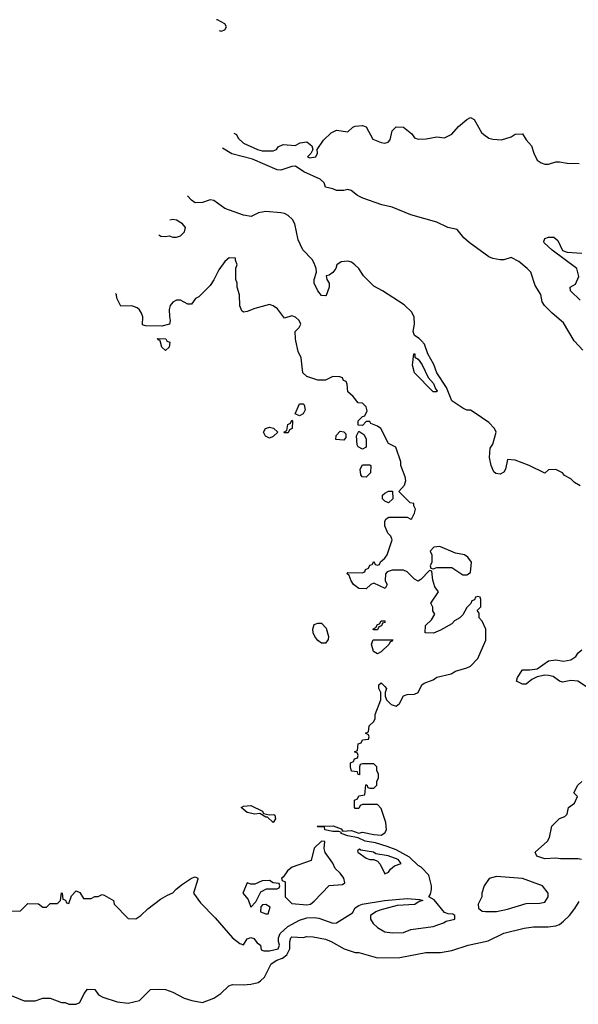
# Model space of a CAD drawing. Header units: inches. Extents: x 2380249 to 2585472, y 382747 to 546448.
# Tile 239 of 256: x 2444806 to 2447810, y 516432 to 521728. Entities that reach past the tile are written whole.
import ezdxf

# ---------------------------------------------------------------- set-up
doc = ezdxf.new("R2010")
doc.units = ezdxf.units.IN
doc.header["$MEASUREMENT"] = 0
doc.layers.add('C4541', color=7, linetype='Continuous')
doc.layers.add('C4542', color=7, linetype='Continuous')

msp = doc.modelspace()

# ---------------------------------------------------------------- linework, layer by layer
at = {"layer": 'C4541', "color": 4}
for points, elevation in [([(2444752.7, 516932.7), (2444810, 516934), (2444850, 516974), (2444907.3, 516972.7), (2444930, 516954), (2444950, 516954), (2444970, 516974), (2445010, 516974), (2445026, 516990), (2445030, 517032), (2445034, 517030), (2445038, 516998), (2445052, 516992), (2445058, 516978), (2445070, 516974), (2445084, 517016), (2445110, 517042), (2445130, 517034), (2445150, 517002), (2445190, 517002), (2445210, 517012), (2445227.3, 517012.7), (2445250, 517022), (2445259.6, 517019.6), (2445311.1, 516991.1), (2445314, 516970), (2445390, 516894), (2445430, 516892), (2445458, 516910), (2445494.8, 516945.2), (2445563.3, 516996.7), (2445600.1, 517019.9), (2445630, 517030.8), (2445647.9, 517052.1), (2445681, 517079), (2445729.7, 517110.3), (2445750, 517117.3), (2445764.7, 517110), (2445764.7, 517104.7), (2445741, 517030), (2445778.4, 516978.4), (2445857.5, 516897.5), (2445950, 516790.4), (2445990, 516759.1), (2446010, 516752), (2446030, 516784.7), (2446050, 516790.8), (2446065.4, 516785.4), (2446082.5, 516762.5), (2446102, 516750), (2446104.7, 516724.7), (2446119.6, 516719.6), (2446150, 516720.5), (2446196, 516730), (2446203.7, 516750), (2446197.4, 516770), (2446198, 516790), (2446206.6, 516813.4), (2446249, 516851), (2446310, 516884.4), (2446350, 516897.7), (2446390, 516899.5), (2446415.3, 516895.3), (2446490, 516868.4), (2446510, 516870.6), (2446596, 516924), (2446609.4, 516950.6), (2446630, 516962.8), (2446648, 516970), (2446768, 516990), (2446890, 517001.6), (2446956, 516996), (2446974, 516990), (2446955.3, 516984.7), (2446930.5, 516969.5), (2446836.7, 516963.3), (2446742.5, 516937.5), (2446722, 516930), (2446692, 516910), (2446692, 516890), (2446707.1, 516867.1), (2446730, 516844.7), (2446770, 516821), (2446810, 516816), (2446870, 516818.8), (2446910, 516834.8), (2447030, 516851), (2447086, 516870), (2447100.4, 516879.6), (2447146, 516890), (2447146, 516910), (2447136.4, 516916.4), (2447110, 516918), (2447090, 516926), (2447034.6, 516994.6), (2447006, 517010), (2447015.3, 517024.7), (2447021.2, 517050), (2447021.2, 517070), (2447006, 517126), (2446966, 517170), (2446950, 517178.7), (2446902.8, 517222.8), (2446830, 517262.7), (2446781.5, 517281.4), (2446720.1, 517300.1), (2446664, 517310), (2446627, 517327), (2446570, 517338.4), (2446535.3, 517350), (2446536.4, 517356.4), (2446522, 517362), (2446490, 517361.6), (2446448, 517370), (2446446, 517386), (2446410, 517386), (2446406, 517390), (2446491.1, 517391.1), (2446535.3, 517375.3), (2446543.6, 517363.6), (2446590, 517367.3), (2446630, 517352), (2446650, 517358), (2446710, 517344.7), (2446750, 517342), (2446770, 517354), (2446778, 517370), (2446775.3, 517410), (2446750, 517486), (2446730, 517506), (2446650, 517506), (2446638, 517502), (2446630, 517486), (2446610, 517486), (2446606, 517490), (2446606, 517530), (2446622, 517538), (2446630, 517554), (2446662, 517558), (2446667.3, 517612.7), (2446672.7, 517612.7), (2446678, 517598), (2446690, 517594), (2446710, 517594), (2446726, 517610), (2446726, 517630), (2446735.3, 517650), (2446735.3, 517670), (2446726, 517690), (2446726, 517710), (2446710, 517726), (2446650, 517726), (2446638, 517722), (2446634, 517710), (2446634, 517666), (2446627.3, 517667.3), (2446622, 517682), (2446590, 517686), (2446586, 517710), (2446586, 517730), (2446602, 517738), (2446607.3, 517752.7), (2446622, 517758), (2446626, 517770), (2446622, 517782), (2446606, 517790), (2446622, 517798), (2446627.3, 517832.7), (2446642, 517838), (2446650, 517854), (2446682, 517858), (2446686, 517870), (2446682, 517882), (2446666, 517890), (2446682, 517898), (2446686, 517930), (2446710, 517954), (2446718, 517970), (2446718, 517990), (2446748, 518070), (2446748, 518110), (2446738, 518130), (2446738, 518150), (2446750, 518162), (2446770, 518142), (2446778, 518130), (2446771.3, 518110), (2446771.3, 518090), (2446778, 518070), (2446804.5, 518044.5), (2446830, 518036), (2446849.3, 518050.7), (2446870, 518091), (2446890, 518098.8), (2446930, 518100.7), (2446948.7, 518110), (2446969.6, 518150.4), (2446981.5, 518158.5), (2447030, 518178), (2447050, 518191.3), (2447126, 518210), (2447150, 518224.7), (2447210, 518241), (2447230, 518251.3), (2447270, 518292), (2447313.2, 518390), (2447313.2, 518450), (2447293.2, 518493.2), (2447278, 518510), (2447276.4, 518536.4), (2447266, 518550), (2447286, 518570), (2447286, 518610), (2447282, 518622), (2447270, 518626), (2447258, 518622), (2447252.7, 518607.3), (2447238, 518602), (2447232.7, 518587.3), (2447210, 518566), (2447190, 518526), (2447174, 518510), (2447145.4, 518494.6), (2447130, 518478), (2447070, 518444), (2447031, 518429), (2446986, 518430), (2446988, 518470), (2447020.4, 518499.6), (2447038, 518530), (2447028.4, 518548.4), (2447027.3, 518567.3), (2447018, 518590), (2447058, 518650), (2447038, 518678), (2447027.3, 518712.7), (2447022, 518762), (2447010, 518766), (2446963.6, 518716.4), (2446950, 518708), (2446930, 518718), (2446890, 518758), (2446870, 518768), (2446810, 518768), (2446782, 518758), (2446772.7, 518747.3), (2446772, 518710), (2446782, 518690), (2446772, 518668), (2446710, 518698), (2446694, 518690), (2446670, 518666), (2446630, 518668.7), (2446602, 518690), (2446588, 518710), (2446578, 518738), (2446566, 518750), (2446570, 518754), (2446647.3, 518752.7), (2446662, 518758), (2446666, 518770), (2446682, 518778), (2446690, 518794), (2446702, 518798), (2446710, 518814), (2446718, 518798), (2446730, 518794), (2446742, 518798), (2446747.3, 518812.7), (2446770, 518832), (2446782, 518850), (2446808.7, 518930), (2446802, 518950), (2446786, 518966), (2446770, 519006), (2446769.1, 519030.9), (2446776.4, 519043.6), (2446791.6, 519051.6), (2446890, 519052), (2446910, 519042), (2446915.3, 519044.7), (2446930, 519074), (2446935.3, 519095.3), (2446926, 519114), (2446926, 519126), (2446906, 519130), (2446846, 519190), (2446876.4, 519223.6), (2446882, 519250), (2446879, 519270), (2446855.3, 519330), (2446855.3, 519350), (2446828.4, 519428.4), (2446788.9, 519448.9), (2446748, 519530), (2446730, 519542), (2446695.3, 519555.3), (2446690, 519566), (2446670, 519566), (2446650, 519546), (2446627.3, 519547.3), (2446626, 519570), (2446650, 519594), (2446662, 519598), (2446675.3, 519624.7), (2446670, 519646), (2446650, 519666), (2446627.3, 519667.3), (2446600.4, 519700.4), (2446570, 519726), (2446567.3, 519767.3), (2446562, 519782), (2446548, 519788), (2446542, 519802), (2446527.3, 519807.3), (2446490, 519808), (2446451.1, 519788.9), (2446410, 519788.7), (2446350, 519808.7), (2446329.1, 519829.1), (2446319, 519910), (2446304.1, 519944.1), (2446291.3, 520000)], 68), ([(2445597.1, 520000), (2445598, 519998), (2445612.7, 519992.7), (2445610, 519966), (2445590, 519948), (2445570, 519966), (2445562.4, 520000)], 68), ([(2447820.4, 519220.4), (2447790, 519238), (2447770, 519258), (2447736.4, 519276.4), (2447726, 519290), (2447690, 519308), (2447650, 519306), (2447630, 519288), (2447546, 519330), (2447470, 519359), (2447430, 519362), (2447419.1, 519310), (2447410, 519294), (2447390, 519284), (2447366.6, 519286.6), (2447356.6, 519296.6), (2447341.2, 519330), (2447332.9, 519372.9), (2447336.5, 519423.5), (2447350, 519444.7), (2447368.7, 519508.7), (2447359, 519530), (2447330, 519562), (2447250, 519615.3), (2447230, 519628), (2447210, 519628), (2447190, 519638), (2447130, 519678), (2447102, 519750), (2447049, 519829), (2447033.2, 519873.2), (2447002, 519930), (2446983.1, 519983.1), (2446967.2, 520000)], 64), ([(2447835.3, 519950), (2447790, 519998), (2447788.8, 520000)], 56), ([(2447870, 518129), (2447808, 518170), (2447770, 518173.3), (2447724.8, 518164.8), (2447709.6, 518169.6), (2447674.5, 518194.5), (2447650, 518200.9), (2447630, 518202.7), (2447590, 518193.2), (2447561.3, 518178.7), (2447530, 518154), (2447510, 518154), (2447478, 518170), (2447484, 518190), (2447510, 518231), (2447550.5, 518230.5), (2447590, 518236.3), (2447650, 518279.1), (2447690, 518284.9), (2447730, 518277.3), (2447770, 518284.9), (2447797.5, 518302.5), (2447810, 518322), (2447830, 518338)], 64), ([(2447828, 517210), (2447810, 517214), (2447714.5, 517214.5), (2447690, 517218.7), (2447630, 517214.7), (2447588, 517228), (2447579, 517250), (2447644, 517310), (2447655.3, 517330), (2447668, 517390), (2447710, 517432), (2447738, 517442), (2447750, 517454), (2447758, 517490), (2447790, 517514), (2447806, 517550), (2447786, 517570), (2447808, 517610), (2447828.9, 517631.1)], 64), ([(2444730, 516492), (2444830, 516451.3), (2444890, 516451.3), (2444930, 516464.7), (2444970, 516464.7), (2445030, 516442), (2445050, 516442), (2445070, 516432), (2445110, 516432), (2445130, 516442), (2445152, 516490), (2445170, 516513.4), (2445210, 516510.8), (2445230, 516482.8), (2445254, 516470), (2445330, 516444.7), (2445390, 516438), (2445450, 516452), (2445510, 516512), (2445550, 516514), (2445590, 516512), (2445630, 516498), (2445690, 516464.7), (2445731.6, 516451.6), (2445790, 516442), (2445850, 516464.7), (2445888, 516490), (2445930, 516532), (2445950, 516538), (2446010, 516536), (2446050, 516540.7), (2446088, 516550), (2446101.5, 516558.5), (2446122, 516578), (2446158, 516650), (2446189, 516670), (2446219.1, 516680.9), (2446242.3, 516697.7), (2446259.6, 516730), (2446259.3, 516770), (2446264, 516790), (2446270, 516794.8), (2446330, 516791.3), (2446350, 516796), (2446384.7, 516795.3), (2446450, 516782.8), (2446482, 516770), (2446550.9, 516730.9), (2446610, 516711.3), (2446630, 516711), (2446730, 516682.8), (2446850, 516684), (2446990, 516710.7), (2447069.4, 516710.6), (2447130, 516722), (2447218, 516750), (2447325.8, 516774.2), (2447410, 516814), (2447518.9, 516841.1), (2447570, 516848), (2447647.9, 516847.9), (2447690, 516853.4), (2447710, 516862), (2447730, 516879.1), (2447762.7, 516910), (2447791.9, 516948.1), (2447814.8, 516985.2)], 64)]:
    msp.add_lwpolyline(points, dxfattribs=dict(at, elevation=elevation))
for points, elevation in [([(2447030, 519726), (2446929.1, 519829.1), (2446918, 519870), (2446926, 519930), (2446931.3, 519930), (2446932, 519912), (2446950, 519902), (2446970.9, 519870.9), (2447003.6, 519803.6), (2447031.6, 519771.6), (2447042, 519742), (2447051.6, 519731.6), (2447050, 519726)], 64), ([(2446310, 519598), (2446288, 519608), (2446310, 519662), (2446330, 519662), (2446336, 519656), (2446342, 519630), (2446330, 519608)], 68), ([(2446230, 519506), (2446226, 519510), (2446242, 519518), (2446248, 519550), (2446262, 519558), (2446270, 519574), (2446274, 519570), (2446272, 519530), (2446258, 519522), (2446250, 519506)], 68), ([(2446150, 519478), (2446127.3, 519487.3), (2446118, 519510), (2446128, 519530), (2446150, 519536), (2446171.1, 519531.1), (2446194, 519510), (2446170, 519486)], 68), ([(2446550, 519466), (2446506, 519470), (2446508.4, 519491.6), (2446530, 519514), (2446550, 519512), (2446559.6, 519499.6), (2446559.6, 519480.4)], 68), ([(2446650, 519418), (2446626, 519430), (2446620.4, 519440.4), (2446618, 519490), (2446630, 519514), (2446656.9, 519496.9), (2446670, 519474), (2446670, 519428)], 68), ([(2446670, 519268), (2446648.4, 519268.4), (2446640.4, 519280.4), (2446638, 519310), (2446650, 519334), (2446690, 519334), (2446694, 519330), (2446692, 519290)], 68), ([(2446790, 519128.7), (2446770, 519138), (2446758, 519150), (2446758, 519170), (2446770, 519182), (2446790, 519192), (2446811.6, 519191.6), (2446812, 519150)], 68), ([(2447065.4, 518894.6), (2447034, 518890), (2447014, 518870), (2447022, 518850), (2447022, 518810), (2447014, 518790), (2447018, 518778), (2447030, 518774), (2447050, 518782), (2447130, 518782), (2447190, 518742), (2447210, 518742), (2447230, 518754), (2447235.3, 518810), (2447216.5, 518836.5), (2447198, 518850), (2447150, 518859)], 68), ([(2446430, 518375.3), (2446409.5, 518389.5), (2446394, 518410), (2446384, 518430), (2446382, 518450), (2446390, 518474), (2446410, 518482), (2446430, 518482), (2446454.8, 518454.8), (2446466, 518410), (2446465.4, 518394.6), (2446450, 518375.3)], 68), ([(2446710, 518446), (2446706, 518450), (2446722, 518458), (2446730, 518474), (2446742, 518478), (2446750, 518494), (2446770, 518494), (2446770, 518486), (2446758, 518482), (2446752.7, 518467.3), (2446738, 518462), (2446730, 518446)], 68), ([(2446730, 518318), (2446709.1, 518329.1), (2446698, 518370), (2446707.3, 518392.7), (2446812.7, 518392.7), (2446810, 518386), (2446798, 518382), (2446794, 518370), (2446750, 518328)], 68), ([(2446150, 517450.8), (2446172.7, 517452.7), (2446178, 517450), (2446182, 517430), (2446170, 517409.6), (2446138, 517438), (2446130, 517438), (2446098, 517458), (2446070, 517455.3), (2446030, 517464), (2445998, 517490), (2446010, 517498), (2446050, 517501), (2446112, 517470), (2446118, 517458)], 68), ([(2446430, 517309), (2446390, 517271.8), (2446374, 517206), (2446271.3, 517170), (2446246, 517150), (2446223.6, 517116.4), (2446214, 517110), (2446218, 517098), (2446234, 517090), (2446234, 517010), (2446270, 516974), (2446350, 516966.8), (2446370, 516971), (2446390, 516987.3), (2446470, 517071.3), (2446542.7, 517077.3), (2446554.5, 517085.5), (2446549.4, 517110), (2446530, 517137), (2446503, 517163), (2446490.9, 517190.9), (2446448.2, 517248.2), (2446442.9, 517270), (2446447.3, 517307.3)], 72), ([(2446634, 517266), (2446622, 517258), (2446624.7, 517250), (2446670, 517218), (2446690, 517211.3), (2446711.1, 517211.1), (2446730, 517202), (2446745.4, 517185.4), (2446770, 517134), (2446790, 517142), (2446801.2, 517158.8), (2446822.7, 517177.3), (2446858, 517190), (2446842, 517210), (2446788, 517230), (2446721.5, 517241.5), (2446708, 517250), (2446641.2, 517261.2)], 72), ([(2447370, 517119), (2447331.1, 517108.9), (2447304.7, 517070), (2447291.3, 517030), (2447291.3, 517010), (2447272, 516970), (2447274, 516950), (2447292.7, 516932.7), (2447311.3, 516931.3), (2447370, 516931), (2447430, 516944), (2447530, 516974.8), (2447603.1, 516976.9), (2447630, 516982), (2447648.7, 517010), (2447648, 517030), (2447618, 517070), (2447510, 517109)], 68), ([(2446150, 517098), (2446110, 517095.3), (2446070, 517078), (2446050, 517078), (2446030, 517086), (2446006, 517030), (2446035.3, 516995.3), (2446050, 516954), (2446076.4, 516983.6), (2446103.1, 517036.9), (2446132.7, 517052.7), (2446190, 517054), (2446202, 517058), (2446206, 517070), (2446202, 517082), (2446170, 517086)], 72), ([(2446130, 516968), (2446112.7, 516967.3), (2446103.6, 516956.4), (2446102, 516930), (2446130, 516918), (2446142, 516918), (2446154, 516954)], 72)]:
    msp.add_lwpolyline(points, close=True, dxfattribs=dict(at, elevation=elevation))
at = {"layer": 'C4542', "color": 4}
for points, elevation in [([(2445870, 521728), (2445865.1, 521727.1)], 64), ([(2445879.1, 521670.4), (2445890, 521666), (2445910, 521674), (2445918, 521690), (2445910, 521706), (2445870, 521728)], 64), ([(2445956.9, 521116.9), (2445971.3, 521111.3), (2445981, 521090), (2446010, 521064), (2446084.7, 521030), (2446110, 521023), (2446170, 521022.8), (2446188, 521030), (2446196.4, 521043.6), (2446223.1, 521056.9), (2446288.4, 521051.6), (2446313.6, 521066.4), (2446350, 521071), (2446378, 521050), (2446382, 521030), (2446372, 521008), (2446354, 520990), (2446364.7, 520984.7), (2446398, 520990), (2446408, 521010), (2446406, 521030), (2446440.1, 521079.9), (2446480.8, 521119.2), (2446510, 521133.4), (2446570, 521124.7), (2446598, 521150), (2446610, 521154.8), (2446650, 521158), (2446670, 521152), (2446705.5, 521085.5), (2446750, 521066.8), (2446770, 521064), (2446788, 521070), (2446798, 521082), (2446809.3, 521130.7), (2446830, 521151.3), (2446870.5, 521150.5), (2446914.4, 521114.4), (2446930, 521092), (2446950, 521084.7), (2446992.9, 521087.1), (2447050, 521098.8), (2447090, 521092), (2447130, 521112), (2447165.6, 521154.4), (2447210, 521191.3), (2447230, 521202), (2447250, 521192), (2447290, 521122), (2447302, 521110), (2447330, 521091.3), (2447350, 521084.7), (2447398, 521082), (2447450, 521098), (2447470, 521112), (2447510, 521114), (2447530, 521082), (2447558, 521050), (2447571, 521010), (2447590, 520972), (2447610, 520958), (2447630, 520951.3), (2447650, 520951.3), (2447690, 520962.8), (2447710, 520962.8), (2447750, 520956.3), (2447814.4, 520954.4)], 56), ([(2447788.8, 520000), (2447730, 520098), (2447670, 520149), (2447629, 520190), (2447615.3, 520210), (2447609, 520250), (2447577.5, 520297.5), (2447554.5, 520370), (2447536, 520390), (2447490, 520426.6), (2447450, 520449), (2447410, 520437.2), (2447390, 520437.2), (2447350, 520443.7), (2447330, 520452.7), (2447224, 520530), (2447195.5, 520555.5), (2447159, 520599), (2447109.4, 520609.4), (2447050, 520639.3), (2446910, 520679), (2446810, 520719), (2446752.9, 520732.9), (2446651.6, 520768.4), (2446623.2, 520783.2), (2446588, 520810), (2446570, 520814), (2446550, 520809.4), (2446510, 520809.3), (2446490, 520819), (2446450, 520828), (2446444, 520850), (2446421.2, 520870), (2446334, 520910), (2446290, 520939.3), (2446270, 520938), (2446210, 520919.3), (2446190, 520921.2), (2446058, 520978), (2445946.5, 521006.5), (2445897.4, 521036.2)], 56), ([(2446967.2, 520000), (2446954, 520014), (2446928.7, 520030), (2446922, 520050), (2446928.7, 520090), (2446927.3, 520127.3), (2446914.6, 520154.6), (2446873.6, 520193.6), (2446758, 520270), (2446710, 520295.3), (2446655.3, 520350), (2446629.3, 520389.3), (2446608.7, 520410), (2446590, 520424), (2446570, 520429), (2446535.3, 520424.7), (2446512, 520410), (2446506, 520390), (2446490.9, 520369.1), (2446470, 520354), (2446454, 520350), (2446458, 520330), (2446471.3, 520310), (2446471, 520290), (2446454.8, 520245.2), (2446450, 520242), (2446430, 520245.2), (2446409, 520270), (2446389, 520310), (2446389, 520330), (2446402, 520370), (2446401.2, 520390), (2446390, 520418), (2446378.6, 520438.6), (2446329, 520490), (2446304.5, 520544.5), (2446286, 520630), (2446273.3, 520653.3), (2446250, 520674), (2446230, 520685.1), (2446210, 520689.6), (2446130, 520696), (2446090.9, 520689.1), (2446050.9, 520669.1), (2446010, 520677.2), (2445910, 520712.7), (2445850, 520756.2), (2445830, 520758.4), (2445790, 520745.1), (2445750, 520743.7), (2445730, 520757.2), (2445708.5, 520779.9)], 64), ([(2445554.3, 520570.8), (2445564.5, 520564.5), (2445590, 520561), (2445610, 520564.7), (2445630, 520558), (2445650, 520558), (2445670, 520564.7), (2445692.7, 520587.3), (2445697.2, 520610), (2445682, 520630), (2445650, 520649), (2445630, 520653.2)], 68), ([(2445630, 520653.2), (2445612.9, 520650.2)], 68), ([(2447820.1, 520220.1), (2447768, 520270), (2447766, 520290), (2447795.3, 520304.7), (2447814, 520346), (2447802, 520390), (2447670, 520489.2), (2447627.3, 520527.3), (2447625.6, 520534.4), (2447630, 520550.8), (2447650, 520558.8), (2447678.8, 520558.8), (2447699.8, 520539.8), (2447726, 520486), (2447750, 520478), (2447830, 520472)], 52), ([(2446291.3, 520000), (2446288.7, 520011.3), (2446288.4, 520051.6), (2446308.4, 520071.6), (2446318, 520090), (2446308.7, 520110), (2446290, 520128.7), (2446270, 520135.3), (2446230, 520122), (2446193.2, 520173.2), (2446170, 520189.2), (2446150, 520195.3), (2446070, 520175.1), (2446030, 520159.3), (2446010, 520155.3), (2446001.2, 520161.2), (2445989.3, 520189.3), (2445988.9, 520248.9), (2445975.3, 520290), (2445975.3, 520310), (2445968.7, 520330), (2445968.7, 520391.3), (2445975.3, 520410), (2445966, 520434), (2445966, 520446), (2445932.7, 520447.3), (2445910, 520428), (2445876.9, 520383.1), (2445850, 520328), (2445830, 520298), (2445770, 520238), (2445751.6, 520228.4), (2445730, 520198), (2445710, 520198), (2445670, 520219), (2445650, 520219), (2445630, 520209), (2445614.8, 520190), (2445610.7, 520170), (2445610.9, 520130.9), (2445616, 520110), (2445612, 520090), (2445570, 520079), (2445482, 520082), (2445467.3, 520087.3), (2445468, 520130), (2445462, 520150), (2445450, 520168), (2445438, 520178), (2445410, 520188.7), (2445350, 520188), (2445328, 520230), (2445326, 520250), (2445321.3, 520254.7)], 68), ([(2445562.4, 520000), (2445562, 520002), (2445550, 520006), (2445547.3, 520012.7), (2445591.6, 520011.6), (2445597.1, 520000)], 68)]:
    msp.add_lwpolyline(points, dxfattribs=dict(at, elevation=elevation))

doc.saveas('drawing.dxf')
